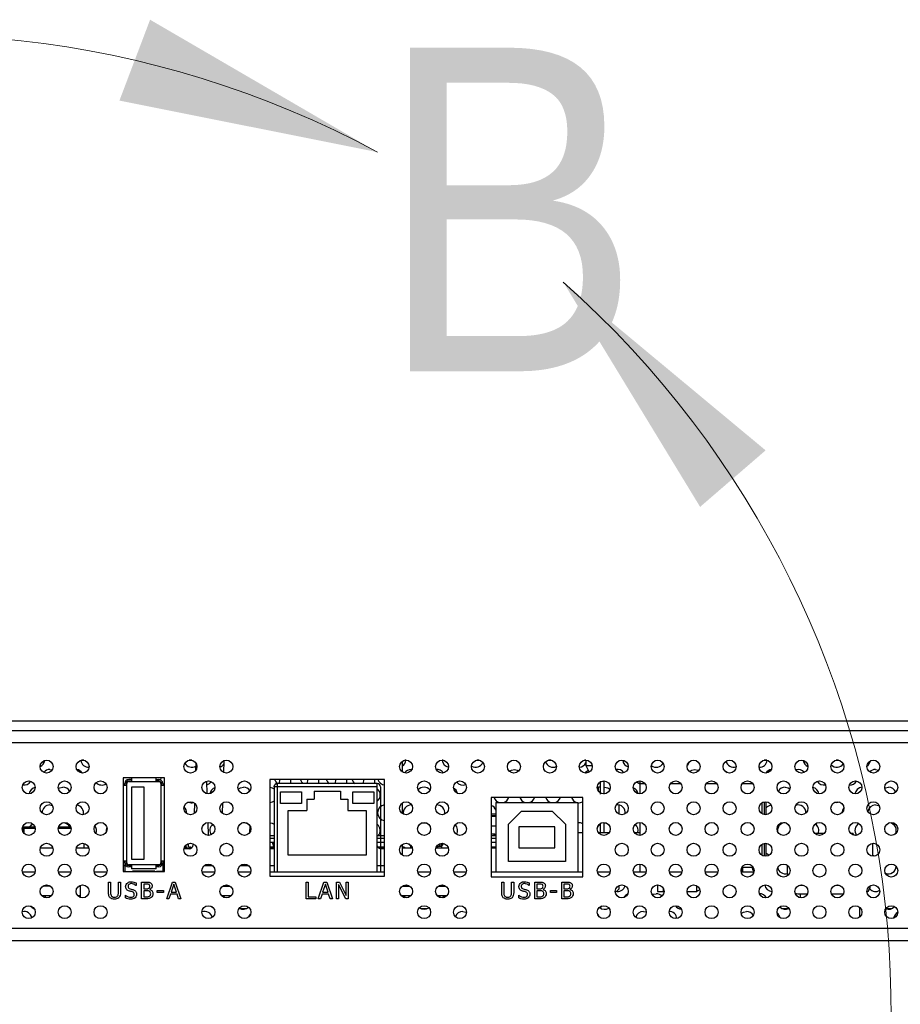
# Model space of a CAD drawing. Header units: millimetres. Extents: x 0 to 844, y -2 to 552.
# Tile 44 of 151: x 615 to 628, y 109 to 125. Entities that reach past the tile are written whole.
import ezdxf

# ---------------------------------------------------------------- set-up
doc = ezdxf.new("R2010")
doc.units = ezdxf.units.MM
doc.styles.add('SLDTEXTSTYLE0', font='GOTHIC.TTF', dxfattribs={"width": 0.913})

msp = doc.modelspace()

# ---------------------------------------------------------------- linework, layer by layer
at = {"color": 7, "linetype": 'Continuous', "lineweight": 25}
for p, q in [((602.832, 113.801), (698.606, 113.801)), ((698.606, 113.652), (602.832, 113.652)), ((676.801, 113.649), (603.009, 113.649)), ((615.893, 113.201), (615.855, 113.201)), ((617.539, 113.201), (617.501, 113.201)), ((618.032, 113.189), (618.026, 113.014)), ((618.033, 113.197), (618.032, 113.189)), ((620.759, 113.02), (620.759, 113.187)), ((620.81, 113.201), (620.792, 113.201)), ((621.379, 113.201), (621.361, 113.201)), ((621.927, 113.201), (621.89, 113.201)), ((623.025, 113.201), (622.987, 113.201)), ((623.556, 113.201), (623.535, 113.201)), ((623.556, 113.203), (623.556, 113.122)), ((626.316, 113.201), (626.278, 113.201)), ((627.413, 113.201), (627.376, 113.201)), ((615.375, 113.061), (615.411, 113.055)), ((617.603, 113.157), (617.599, 113.045)), ((620.888, 113.061), (620.9, 113.06)), ((623.556, 113.122), (623.606, 113.02)), ((623.556, 113.122), (623.652, 113.122)), ((617.123, 112.931), (616.493, 112.931)), ((616.493, 112.931), (616.493, 111.501)), ((616.618, 112.906), (616.578, 112.906)), ((616.578, 112.884), (616.578, 112.876)), ((616.618, 112.884), (616.578, 112.884)), ((616.618, 112.931), (616.618, 112.884)), ((616.998, 112.884), (616.998, 112.931)), ((616.998, 112.906), (617.038, 112.906)), ((617.038, 112.884), (616.998, 112.884)), ((617.038, 112.876), (617.038, 112.884)), ((617.069, 112.931), (617.062, 112.901)), ((617.123, 111.501), (617.123, 112.931)), ((617.776, 112.689), (617.769, 112.882)), ((620.483, 112.908), (618.732, 112.908)), ((618.732, 112.908), (618.732, 111.433)), ((618.877, 112.908), (618.875, 112.846)), ((619.053, 112.846), (619.051, 112.908)), ((619.305, 112.908), (619.303, 112.846)), ((619.481, 112.846), (619.479, 112.908)), ((619.732, 112.908), (619.73, 112.846)), ((619.908, 112.846), (619.906, 112.908)), ((620.16, 112.908), (620.158, 112.846)), ((620.336, 112.846), (620.334, 112.908)), ((620.483, 111.433), (620.483, 112.908)), ((623.808, 112.883), (623.83, 112.883)), ((624.378, 112.886), (624.378, 112.841)), ((616.057, 112.747), (616.073, 112.722)), ((616.54, 112.816), (616.493, 112.816)), ((616.518, 112.816), (616.518, 112.846)), ((616.54, 112.846), (616.54, 112.816)), ((616.548, 112.846), (616.54, 112.846)), ((616.548, 111.636), (616.548, 112.846)), ((616.578, 112.876), (617.038, 112.876)), ((616.624, 111.686), (616.624, 112.796)), ((616.624, 112.796), (616.808, 112.796)), ((616.808, 112.796), (616.808, 111.686)), ((617.068, 112.846), (617.068, 111.636)), ((617.076, 112.846), (617.068, 112.846)), ((617.076, 112.816), (617.076, 112.846)), ((617.123, 112.816), (617.076, 112.816)), ((617.098, 112.846), (617.098, 112.816)), ((618.796, 112.796), (618.796, 111.496)), ((618.81, 112.796), (618.796, 112.796)), ((618.846, 112.796), (618.81, 112.796)), ((618.846, 112.846), (618.846, 112.833)), ((620.371, 112.846), (618.846, 112.846)), ((618.846, 112.796), (618.846, 111.496)), ((620.371, 112.796), (618.846, 112.796)), ((620.371, 112.832), (620.371, 112.846)), ((620.371, 112.796), (620.371, 112.832)), ((620.371, 111.496), (620.371, 112.796)), ((620.421, 112.796), (620.421, 111.496)), ((623.75, 112.791), (623.73, 112.791)), ((624.378, 112.841), (624.378, 112.688)), ((618.896, 112.719), (619.216, 112.719)), ((618.896, 112.539), (618.896, 112.719)), ((619.216, 112.719), (619.216, 112.539)), ((619.296, 112.606), (619.406, 112.606)), ((619.296, 112.606), (619.296, 112.435)), ((619.406, 112.731), (619.81, 112.731)), ((619.406, 112.731), (619.406, 112.606)), ((619.81, 112.731), (619.81, 112.606)), ((619.81, 112.606), (619.921, 112.606)), ((619.921, 112.606), (619.921, 112.435)), ((620.001, 112.539), (620.001, 112.719)), ((620.001, 112.719), (620.321, 112.719)), ((620.321, 112.719), (620.321, 112.539)), ((623.508, 112.631), (622.108, 112.631)), ((622.108, 112.631), (622.108, 111.421)), ((623.508, 111.421), (623.508, 112.631)), ((615.375, 112.519), (615.414, 112.512)), ((617.582, 112.546), (617.576, 112.388)), ((618.01, 112.549), (618.004, 112.393)), ((619.216, 112.539), (618.896, 112.539)), ((619.012, 112.435), (619.296, 112.435)), ((619.012, 111.754), (619.012, 112.435)), ((619.921, 112.435), (620.204, 112.435)), ((620.321, 112.539), (620.001, 112.539)), ((620.204, 112.435), (620.204, 111.754)), ((620.759, 112.385), (620.759, 112.553)), ((620.888, 112.519), (620.897, 112.519)), ((622.183, 112.556), (622.183, 111.496)), ((622.183, 112.556), (623.433, 112.556)), ((623.433, 112.556), (623.433, 111.496)), ((624.062, 112.379), (624.062, 112.517)), ((626.278, 112.566), (626.278, 112.372)), ((626.308, 112.371), (626.308, 112.568)), ((622.183, 112.378), (622.108, 112.378)), ((622.183, 112.343), (622.108, 112.343)), ((622.373, 112.226), (622.573, 112.426)), ((622.573, 112.426), (623.043, 112.426)), ((623.043, 112.426), (623.243, 112.226)), ((614.957, 112.158), (614.957, 112.122)), ((614.957, 112.158), (614.977, 112.158)), ((614.977, 112.178), (614.977, 112.158)), ((615.146, 112.178), (614.977, 112.178)), ((615.695, 112.178), (615.504, 112.178)), ((617.798, 112.053), (617.791, 112.251)), ((618.425, 112.206), (618.421, 112.091)), ((622.183, 112.194), (622.108, 112.194)), ((622.373, 111.656), (622.373, 112.226)), ((622.533, 112.186), (622.533, 111.866)), ((623.083, 112.186), (622.533, 112.186)), ((623.083, 111.866), (623.083, 112.186)), ((623.243, 112.226), (623.243, 111.656)), ((623.78, 112.096), (623.78, 112.238)), ((623.83, 112.251), (623.83, 112.096)), ((623.83, 112.247), (623.842, 112.248)), ((623.842, 112.248), (623.853, 112.247)), ((624.378, 112.251), (624.378, 112.053)), ((614.956, 112.123), (614.957, 112.123)), ((618.796, 112.047), (618.732, 112.047)), ((620.483, 112.047), (620.371, 112.047)), ((622.108, 112.08), (622.164, 112.08)), ((622.183, 112.047), (622.108, 112.047)), ((622.15, 112.08), (622.15, 112.047)), ((622.164, 112.08), (622.164, 112.047)), ((623.433, 112.096), (623.508, 112.096)), ((623.746, 112.096), (623.911, 112.096)), ((624.295, 112.096), (624.378, 112.096)), ((627.192, 112.084), (627.048, 112.084)), ((627.634, 112.084), (627.597, 112.084)), ((627.634, 112.084), (627.646, 112.056)), ((615.232, 111.866), (615.419, 111.866)), ((615.78, 111.866), (615.968, 111.866)), ((615.897, 111.866), (615.897, 111.93)), ((617.426, 111.866), (617.541, 111.866)), ((617.5, 111.85), (617.436, 111.85)), ((617.451, 111.894), (617.437, 111.888)), ((617.451, 111.894), (617.446, 111.9)), ((617.451, 111.866), (617.451, 111.894)), ((617.451, 111.885), (617.456, 111.885)), ((617.456, 111.879), (617.456, 111.91)), ((617.456, 111.879), (617.456, 111.866)), ((617.486, 111.915), (617.486, 111.879)), ((617.56, 111.924), (617.56, 111.908)), ((618.796, 111.947), (618.732, 111.947)), ((618.732, 111.879), (618.796, 111.879)), ((618.732, 111.866), (618.796, 111.866)), ((618.782, 111.85), (618.732, 111.85)), ((618.788, 111.912), (618.793, 111.947)), ((618.796, 111.933), (618.79, 111.887)), ((620.483, 111.947), (620.371, 111.947)), ((620.377, 111.879), (620.483, 111.879)), ((620.388, 111.866), (620.483, 111.866)), ((620.483, 111.85), (620.429, 111.85)), ((620.759, 111.75), (620.759, 111.918)), ((620.759, 111.866), (620.905, 111.866)), ((620.854, 111.923), (620.88, 111.897)), ((620.88, 111.897), (620.88, 111.866)), ((620.885, 111.9), (620.885, 111.883)), ((620.885, 111.866), (620.885, 111.883)), ((620.897, 111.883), (620.885, 111.883)), ((621.266, 111.866), (621.454, 111.866)), ((621.274, 111.883), (621.29, 111.883)), ((621.35, 111.883), (621.29, 111.883)), ((621.32, 111.917), (621.32, 111.925)), ((621.32, 111.917), (621.32, 111.883)), ((621.35, 111.883), (621.35, 111.917)), ((621.35, 111.883), (621.35, 111.866)), ((621.355, 111.897), (621.387, 111.929)), ((621.355, 111.866), (621.355, 111.897)), ((621.375, 111.932), (621.381, 111.924)), ((622.183, 111.947), (622.108, 111.947)), ((622.108, 111.879), (622.183, 111.879)), ((622.108, 111.866), (622.183, 111.866)), ((622.533, 111.866), (623.083, 111.866)), ((626.278, 111.931), (626.278, 111.737)), ((626.308, 111.736), (626.308, 111.933)), ((627.934, 111.735), (627.934, 111.933)), ((616.808, 111.686), (616.624, 111.686)), ((620.204, 111.754), (619.012, 111.754)), ((627.971, 111.739), (627.934, 111.747)), ((616.493, 111.666), (616.54, 111.666)), ((616.493, 111.596), (616.518, 111.596)), ((616.518, 111.636), (616.518, 111.666)), ((616.518, 111.636), (616.518, 111.501)), ((616.54, 111.666), (616.54, 111.636)), ((616.54, 111.636), (616.548, 111.636)), ((616.578, 111.606), (616.578, 111.598)), ((617.038, 111.606), (616.578, 111.606)), ((616.578, 111.598), (616.618, 111.598)), ((616.618, 111.576), (616.578, 111.576)), ((616.618, 111.598), (616.618, 111.546)), ((616.998, 111.546), (616.618, 111.546)), ((616.998, 111.598), (617.038, 111.598)), ((616.998, 111.546), (616.998, 111.598)), ((617.038, 111.576), (616.998, 111.576)), ((617.038, 111.598), (617.038, 111.606)), ((617.068, 111.636), (617.076, 111.636)), ((617.076, 111.666), (617.123, 111.666)), ((617.076, 111.636), (617.076, 111.666)), ((617.098, 111.666), (617.098, 111.636)), ((617.098, 111.636), (617.098, 111.501)), ((617.098, 111.596), (617.123, 111.596)), ((617.735, 111.596), (617.853, 111.596)), ((618.284, 111.596), (618.401, 111.596)), ((618.732, 111.596), (618.796, 111.596)), ((620.371, 111.596), (620.483, 111.596)), ((623.243, 111.656), (622.373, 111.656)), ((624.378, 111.616), (624.378, 111.496)), ((625.925, 111.532), (625.925, 111.501)), ((625.94, 111.571), (626.106, 111.571)), ((625.948, 111.571), (625.948, 111.496)), ((626.628, 111.598), (626.628, 111.435)), ((614.954, 111.496), (615.148, 111.496)), ((615.503, 111.496), (615.696, 111.496)), ((616.051, 111.496), (616.245, 111.496)), ((616.518, 111.501), (616.493, 111.501)), ((616.493, 111.501), (617.123, 111.501)), ((616.518, 111.501), (616.616, 111.501)), ((616.616, 111.501), (616.616, 111.501)), ((616.616, 111.501), (616.763, 111.501)), ((616.978, 111.506), (616.638, 111.506)), ((616.763, 111.501), (616.763, 111.501)), ((616.763, 111.501), (616.853, 111.501)), ((616.853, 111.501), (616.853, 111.501)), ((616.853, 111.501), (617, 111.501)), ((617, 111.501), (617, 111.501)), ((617.098, 111.501), (617, 111.501)), ((617.123, 111.501), (617.098, 111.501)), ((617.697, 111.496), (617.891, 111.496)), ((618.246, 111.496), (618.439, 111.496)), ((618.732, 111.496), (618.796, 111.496)), ((618.732, 111.433), (620.483, 111.433)), ((618.796, 111.496), (618.846, 111.496)), ((618.846, 111.496), (620.371, 111.496)), ((620.371, 111.496), (620.421, 111.496)), ((620.421, 111.496), (620.483, 111.496)), ((620.989, 111.496), (621.182, 111.496)), ((621.537, 111.496), (621.731, 111.496)), ((622.108, 111.496), (622.183, 111.496)), ((622.108, 111.421), (623.508, 111.421)), ((622.183, 111.496), (623.433, 111.496)), ((623.433, 111.496), (623.508, 111.496)), ((623.732, 111.496), (623.925, 111.496)), ((624.28, 111.496), (624.474, 111.496)), ((624.829, 111.496), (625.023, 111.496)), ((625.377, 111.496), (625.571, 111.496)), ((625.926, 111.496), (626.108, 111.496)), ((626.108, 111.496), (626.108, 111.466)), ((615.384, 111.278), (615.266, 111.278)), ((615.294, 111.293), (615.294, 111.278)), ((615.839, 111.278), (615.815, 111.278)), ((615.839, 111.292), (615.839, 111.107)), ((616.269, 111.181), (616.269, 111.34)), ((616.269, 111.34), (616.301, 111.34)), ((616.301, 111.34), (616.301, 111.181)), ((616.42, 111.18), (616.42, 111.34)), ((616.42, 111.34), (616.452, 111.34)), ((616.452, 111.34), (616.452, 111.181)), ((616.689, 111.289), (616.686, 111.289)), ((616.689, 111.33), (616.689, 111.289)), ((616.774, 111.086), (616.774, 111.34)), ((616.774, 111.34), (616.842, 111.34)), ((616.839, 111.312), (616.806, 111.312)), ((616.806, 111.312), (616.806, 111.238)), ((616.806, 111.238), (616.846, 111.238)), ((616.899, 111.229), (616.899, 111.228)), ((617.158, 111.086), (617.244, 111.34)), ((617.265, 111.31), (617.224, 111.186)), ((617.244, 111.34), (617.286, 111.34)), ((617.306, 111.186), (617.265, 111.31)), ((617.286, 111.34), (617.373, 111.086)), ((618.009, 111.278), (618.127, 111.278)), ((618.019, 111.278), (618.017, 111.284)), ((618.026, 111.289), (618.026, 111.278)), ((618.121, 111.278), (618.121, 111.283)), ((619.286, 111.34), (619.318, 111.34)), ((619.286, 111.086), (619.286, 111.34)), ((619.318, 111.34), (619.318, 111.115)), ((619.471, 111.086), (619.558, 111.34)), ((619.579, 111.31), (619.538, 111.186)), ((619.558, 111.34), (619.6, 111.34)), ((619.62, 111.186), (619.579, 111.31)), ((619.6, 111.34), (619.686, 111.086)), ((619.749, 111.086), (619.749, 111.34)), ((619.749, 111.34), (619.797, 111.34)), ((619.891, 111.086), (619.781, 111.306)), ((619.781, 111.306), (619.781, 111.086)), ((619.797, 111.34), (619.897, 111.139)), ((619.897, 111.139), (619.897, 111.34)), ((619.897, 111.34), (619.929, 111.34)), ((619.929, 111.34), (619.929, 111.086)), ((620.752, 111.278), (620.87, 111.278)), ((620.78, 111.278), (620.78, 111.293)), ((621.301, 111.278), (621.419, 111.278)), ((621.32, 111.29), (621.32, 111.283)), ((621.32, 111.283), (621.35, 111.283)), ((621.32, 111.283), (621.32, 111.278)), ((621.35, 111.298), (621.35, 111.283)), ((621.35, 111.283), (621.35, 111.278)), ((621.398, 111.29), (621.395, 111.278)), ((622.271, 111.34), (622.303, 111.34)), ((622.271, 111.181), (622.271, 111.34)), ((622.303, 111.34), (622.303, 111.181)), ((622.422, 111.18), (622.422, 111.34)), ((622.422, 111.34), (622.454, 111.34)), ((622.454, 111.34), (622.454, 111.181)), ((622.691, 111.289), (622.688, 111.289)), ((622.691, 111.33), (622.691, 111.289)), ((622.776, 111.086), (622.776, 111.34)), ((622.776, 111.34), (622.844, 111.34)), ((622.841, 111.312), (622.808, 111.312)), ((622.808, 111.312), (622.808, 111.238)), ((622.808, 111.238), (622.847, 111.238)), ((622.901, 111.229), (622.901, 111.228)), ((623.188, 111.086), (623.188, 111.34)), ((623.188, 111.34), (623.256, 111.34)), ((623.253, 111.312), (623.22, 111.312)), ((623.22, 111.312), (623.22, 111.238)), ((623.22, 111.238), (623.26, 111.238)), ((623.313, 111.229), (623.313, 111.228)), ((624.062, 111.236), (624.023, 111.198)), ((624.062, 111.236), (624.062, 111.289)), ((624.65, 111.298), (624.65, 111.196)), ((624.74, 111.196), (624.74, 111.243)), ((625.248, 111.196), (625.248, 111.286)), ((626.82, 111.295), (626.872, 111.295)), ((627.368, 111.295), (627.42, 111.295)), ((615.249, 111.136), (615.402, 111.136)), ((615.272, 111.136), (615.272, 111.116)), ((615.272, 111.119), (615.275, 111.114)), ((615.305, 111.136), (615.305, 111.102)), ((615.797, 111.136), (615.839, 111.136)), ((616.528, 111.1), (616.528, 111.141)), ((616.528, 111.141), (616.53, 111.141)), ((616.848, 111.086), (616.774, 111.086)), ((616.846, 111.209), (616.806, 111.209)), ((616.806, 111.209), (616.806, 111.115)), ((616.806, 111.115), (616.835, 111.115)), ((617.011, 111.183), (617.011, 111.212)), ((617.011, 111.212), (617.107, 111.212)), ((617.107, 111.183), (617.011, 111.183)), ((617.107, 111.212), (617.107, 111.183)), ((617.191, 111.086), (617.158, 111.086)), ((617.215, 111.157), (617.191, 111.086)), ((617.316, 111.157), (617.215, 111.157)), ((617.224, 111.186), (617.306, 111.186)), ((617.339, 111.086), (617.316, 111.157)), ((617.373, 111.086), (617.339, 111.086)), ((617.992, 111.136), (618.145, 111.136)), ((619.434, 111.086), (619.286, 111.086)), ((619.318, 111.115), (619.434, 111.115)), ((619.434, 111.115), (619.434, 111.086)), ((619.505, 111.086), (619.471, 111.086)), ((619.528, 111.157), (619.505, 111.086)), ((619.629, 111.157), (619.528, 111.157)), ((619.538, 111.186), (619.62, 111.186)), ((619.652, 111.086), (619.629, 111.157)), ((619.686, 111.086), (619.652, 111.086)), ((619.781, 111.086), (619.749, 111.086)), ((619.929, 111.086), (619.891, 111.086)), ((620.735, 111.136), (620.888, 111.136)), ((621.283, 111.136), (621.436, 111.136)), ((621.303, 111.118), (621.303, 111.136)), ((621.333, 111.104), (621.333, 111.136)), ((622.53, 111.1), (622.53, 111.141)), ((622.53, 111.141), (622.532, 111.141)), ((622.849, 111.086), (622.776, 111.086)), ((622.848, 111.209), (622.808, 111.209)), ((622.808, 111.209), (622.808, 111.115)), ((622.808, 111.115), (622.836, 111.115)), ((623.013, 111.183), (623.013, 111.212)), ((623.013, 111.212), (623.109, 111.212)), ((623.109, 111.183), (623.013, 111.183)), ((623.109, 111.212), (623.109, 111.183)), ((623.262, 111.086), (623.188, 111.086)), ((623.26, 111.209), (623.22, 111.209)), ((623.22, 111.209), (623.22, 111.115)), ((623.22, 111.115), (623.249, 111.115)), ((624.65, 111.196), (624.74, 111.196)), ((625.101, 111.196), (625.248, 111.196)), ((626.824, 111.164), (626.824, 111.102)), ((615.129, 110.936), (615.134, 110.936)), ((618.28, 110.936), (618.377, 110.936)), ((621.037, 110.936), (621.134, 110.936)), ((623.803, 110.977), (623.773, 110.948)), ((626.55, 110.936), (626.647, 110.936)), ((627.738, 110.811), (627.738, 110.952)), ((627.738, 110.936), (627.751, 110.936)), ((627.756, 110.928), (627.738, 110.933)), ((628.135, 110.936), (628.223, 110.936)), ((624.433, 110.893), (624.476, 110.885)), ((562.376, 110.637), (782.316, 110.637)), ((561.927, 110.451), (782.765, 110.451))]:
    msp.add_line(p, q, dxfattribs=at)
at = {"color": 8, "linetype": 'Continuous', "lineweight": 25}
for p, q in [((676.712, 113.467), (602.892, 113.467)), ((618.846, 112.833), (618.846, 112.796)), ((623.75, 112.726), (623.75, 112.791)), ((624.46, 112.841), (624.378, 112.841)), ((625.008, 112.841), (624.843, 112.841)), ((625.557, 112.841), (625.392, 112.841)), ((626.106, 112.841), (625.94, 112.841)), ((626.248, 112.383), (626.248, 112.555)), ((622.183, 112.353), (622.108, 112.353)), ((614.977, 112.158), (614.977, 112.086)), ((615.15, 112.158), (614.977, 112.158)), ((615.698, 112.158), (615.501, 112.158)), ((618.796, 112.007), (618.732, 112.007)), ((620.483, 112.007), (620.371, 112.007)), ((622.183, 112.007), (622.108, 112.007)), ((617.506, 111.866), (617.506, 111.879)), ((618.784, 111.924), (618.79, 111.924)), ((618.796, 111.887), (618.79, 111.887)), ((621.29, 111.883), (621.29, 111.866)), ((626.248, 111.748), (626.248, 111.92))]:
    msp.add_line(p, q, dxfattribs=at)
at = {"color": 7, "linetype": 'Continuous', "lineweight": 25, "flags": 128}
for points in [[(622.387, 113.034), (622.418, 113.052), (622.464, 113.061)], [(622.464, 113.061), (622.509, 113.052), (622.532, 113.039)], [(623.544, 113.006), (623.561, 113.026), (623.592, 113.049)], [(625.137, 113.027), (625.175, 113.052), (625.22, 113.061)], [(625.22, 113.061), (625.266, 113.052), (625.28, 113.045)], [(625.666, 113.049), (625.698, 113.026), (625.71, 113.013)], [(627.977, 113.061), (628.023, 113.052), (628.026, 113.05)], [(615.502, 112.768), (615.526, 112.781), (615.572, 112.79)], [(616.518, 112.829), (616.511, 112.832), (616.493, 112.841)], [(618.248, 112.758), (618.283, 112.781), (618.329, 112.79)], [(618.732, 112.79), (618.768, 112.781), (618.796, 112.765)], [(618.796, 112.796), (618.797, 112.806), (618.799, 112.813)], [(623.842, 112.79), (623.888, 112.781), (623.923, 112.758)], [(624.378, 112.836), (624.348, 112.858), (624.334, 112.876)], [(626.599, 112.79), (626.644, 112.781), (626.669, 112.767)], [(628.119, 112.777), (628.128, 112.781), (628.174, 112.79)], [(618.796, 112.577), (618.768, 112.561), (618.732, 112.552)], [(627.297, 112.451), (627.299, 112.446), (627.306, 112.425)], [(627.432, 112.561), (627.386, 112.552), (627.35, 112.558)], [(627.977, 112.519), (628.023, 112.51), (628.036, 112.503)], [(615.07, 112.178), (615.094, 112.213), (615.113, 112.229)], [(616.241, 112.117), (616.24, 112.129), (616.246, 112.166)], [(618.732, 112.248), (618.768, 112.239), (618.796, 112.223)], [(621.036, 112.238), (621.04, 112.239), (621.085, 112.248)], [(621.085, 112.248), (621.131, 112.239), (621.137, 112.236)], [(623.733, 112.176), (623.758, 112.213), (623.78, 112.231)], [(617.436, 111.85), (617.424, 111.851), (617.422, 111.852)], [(618.796, 111.852), (618.794, 111.851), (618.782, 111.85)], [(621.445, 111.866), (621.448, 111.869), (621.452, 111.871)], [(626.35, 111.75), (626.318, 111.774), (626.308, 111.784)], [(624.746, 111.228), (624.742, 111.232), (624.74, 111.234)], [(618.011, 111.136), (618.019, 111.129), (618.038, 111.105)], [(620.768, 111.136), (620.776, 111.129), (620.796, 111.101)], [(621.374, 111.101), (621.395, 111.129), (621.403, 111.136)], [(624.568, 111.146), (624.584, 111.155), (624.63, 111.164)], [(625.296, 111.224), (625.266, 111.206), (625.248, 111.2)], [(626.751, 111.17), (626.766, 111.167), (626.791, 111.164)], [(617.87, 110.945), (617.851, 110.961), (617.845, 110.966)], [(624.324, 110.965), (624.32, 110.961), (624.302, 110.946)], [(618.412, 110.811), (618.415, 110.819), (618.438, 110.854)], [(621.676, 110.893), (621.722, 110.884), (621.733, 110.878)], [(623.733, 110.855), (623.755, 110.819), (623.758, 110.812)], [(625.926, 110.86), (625.962, 110.884), (626.008, 110.893)]]:
    msp.add_lwpolyline(points, dxfattribs=at)
at = {"color": 7, "linetype": 'Continuous', "lineweight": 25}
for centre, radius in [((615.325, 113.104), 0.0991), ((615.874, 113.104), 0.0991), ((617.52, 113.104), 0.0991), ((618.068, 113.104), 0.0991), ((620.811, 113.104), 0.0991), ((621.36, 113.104), 0.0991), ((621.908, 113.104), 0.0991), ((622.457, 113.104), 0.0991), ((623.006, 113.104), 0.0991), ((623.554, 113.104), 0.0991), ((624.103, 113.104), 0.0991), ((624.651, 113.104), 0.0991), ((625.2, 113.104), 0.0991), ((625.749, 113.104), 0.0991), ((626.297, 113.104), 0.0991), ((626.846, 113.104), 0.0991), ((627.394, 113.104), 0.0991), ((627.943, 113.104), 0.0991), ((615.051, 112.787), 0.099), ((615.6, 112.787), 0.099), ((616.148, 112.787), 0.099), ((617.794, 112.787), 0.099), ((618.343, 112.787), 0.099), ((621.086, 112.787), 0.099), ((621.634, 112.787), 0.099), ((623.829, 112.787), 0.099), ((624.377, 112.787), 0.099), ((624.926, 112.787), 0.099), ((625.474, 112.787), 0.099), ((626.023, 112.787), 0.099), ((626.572, 112.787), 0.099), ((627.12, 112.787), 0.099), ((627.669, 112.787), 0.099), ((628.217, 112.787), 0.099), ((615.325, 112.469), 0.0991), ((615.874, 112.469), 0.0991), ((617.52, 112.469), 0.0991), ((618.068, 112.469), 0.0991), ((620.811, 112.469), 0.0991), ((621.36, 112.469), 0.0991), ((624.103, 112.469), 0.0991), ((624.651, 112.469), 0.0991), ((625.2, 112.469), 0.0991), ((625.749, 112.469), 0.0991), ((626.297, 112.469), 0.0991), ((626.846, 112.469), 0.0991), ((627.394, 112.469), 0.0991), ((627.943, 112.469), 0.0991), ((615.051, 112.152), 0.0991), ((615.6, 112.152), 0.0991), ((616.148, 112.152), 0.0991), ((617.794, 112.152), 0.0991), ((618.343, 112.152), 0.0991), ((621.086, 112.152), 0.0991), ((621.634, 112.152), 0.0991), ((623.829, 112.152), 0.0991), ((624.377, 112.152), 0.0991), ((624.926, 112.152), 0.0991), ((625.474, 112.152), 0.0991), ((626.023, 112.152), 0.0991), ((626.572, 112.152), 0.0991), ((627.12, 112.152), 0.0991), ((627.669, 112.152), 0.0991), ((628.217, 112.152), 0.0991), ((615.325, 111.834), 0.0991), ((615.874, 111.834), 0.0991), ((617.52, 111.834), 0.0991), ((618.068, 111.834), 0.0991), ((620.811, 111.834), 0.0991), ((621.36, 111.834), 0.0991), ((624.103, 111.834), 0.0991), ((624.651, 111.834), 0.0991), ((625.2, 111.834), 0.0991), ((625.749, 111.834), 0.0991), ((626.297, 111.834), 0.0991), ((626.846, 111.834), 0.0991), ((627.394, 111.834), 0.0991), ((627.943, 111.834), 0.0991), ((615.051, 111.517), 0.0991), ((615.6, 111.517), 0.0991), ((616.148, 111.517), 0.0991), ((617.794, 111.517), 0.0991), ((618.343, 111.517), 0.0991), ((621.086, 111.517), 0.0991), ((621.634, 111.517), 0.0991), ((623.829, 111.517), 0.0991), ((624.377, 111.517), 0.0991), ((624.926, 111.517), 0.0991), ((625.474, 111.517), 0.0991), ((626.023, 111.517), 0.0991), ((626.572, 111.517), 0.0991), ((627.12, 111.517), 0.0991), ((627.669, 111.517), 0.0991), ((628.217, 111.517), 0.0991), ((615.325, 111.199), 0.0991), ((615.874, 111.199), 0.0991), ((618.068, 111.199), 0.0991), ((620.811, 111.199), 0.0991), ((621.36, 111.199), 0.0991), ((624.103, 111.199), 0.0991), ((624.651, 111.199), 0.0991), ((625.2, 111.199), 0.0991), ((625.749, 111.199), 0.0991), ((626.297, 111.199), 0.0991), ((626.846, 111.199), 0.0991), ((627.394, 111.199), 0.0991), ((627.943, 111.199), 0.0991), ((615.051, 110.882), 0.0991), ((615.6, 110.882), 0.0991), ((616.148, 110.882), 0.0991), ((617.794, 110.882), 0.0991), ((618.343, 110.882), 0.0991), ((621.086, 110.882), 0.0991), ((621.634, 110.882), 0.0991), ((623.829, 110.882), 0.0991), ((624.377, 110.882), 0.0991), ((624.926, 110.882), 0.0991), ((625.474, 110.882), 0.0991), ((626.023, 110.882), 0.0991), ((626.572, 110.882), 0.0991), ((627.12, 110.882), 0.0991), ((627.669, 110.882), 0.0991), ((628.217, 110.882), 0.0991)]:
    msp.add_circle(centre, radius, dxfattribs=at)
at = {"color": 7, "linetype": 'Continuous', "lineweight": 18}
msp.add_arc((613.301, 109.357), 14.913, 61.6796, 48.3544, dxfattribs=at)
at = {"color": 7, "linetype": 'Continuous', "lineweight": 25}
for centre, radius, start, end in [((615.178, 113.213), 0.119, 293.8827, 353.1051), ((615.966, 113.213), 0.119, 186.535, 273.2634), ((620.691, 113.213), 0.119, 304.6535, 355.2092), ((621.479, 113.213), 0.119, 184.7881, 260.0846), ((624.236, 113.213), 0.119, 185.293, 253.408), ((625.811, 113.213), 0.119, 192.5388, 287.89), ((626.205, 113.213), 0.119, 267.0394, 353.5456), ((626.992, 113.213), 0.119, 186.7997, 246.4457), ((627.78, 113.213), 0.119, 302.6741, 349.7702), ((615.375, 112.942), 0.119, 90, 141.967), ((615.769, 112.942), 0.119, 31.9871, 82.0607), ((617.541, 113.213), 0.119, 208.1231, 300.7212), ((617.935, 113.213), 0.119, 286.9013, 323.4736), ((620.888, 112.942), 0.119, 90, 146.6051), ((621.282, 112.942), 0.119, 33.3234, 95.4359), ((621.873, 113.213), 0.119, 237.9722, 338.1877), ((623.054, 113.213), 0.119, 196.8429, 295.0306), ((623.448, 113.213), 0.119, 273.6382, 335.0096), ((624.039, 112.942), 0.119, 35.2555, 101.6438), ((624.63, 113.213), 0.119, 230.522, 332.1687), ((625.023, 113.213), 0.119, 312.0631, 344.5911), ((626.402, 112.942), 0.119, 97.6137, 148.0269), ((626.796, 112.942), 0.119, 37.8969, 107.6252), ((627.386, 113.213), 0.119, 223.0852, 325.4728), ((627.977, 112.942), 0.119, 90, 138.1361), ((616.578, 112.846), 0.06, 90, 180), ((616.578, 112.846), 0.038, 90, 180), ((617.038, 112.846), 0.06, 0, 90), ((617.038, 112.846), 0.038, 0, 90), ((618.919, 112.942), 0.119, 196.3938, 233.5768), ((619.313, 112.942), 0.119, 196.3938, 233.5768), ((619.707, 112.942), 0.119, 196.3938, 233.5768), ((620.101, 112.942), 0.119, 196.3938, 233.5768), ((620.495, 112.942), 0.119, 196.3938, 264.4266), ((627.583, 112.942), 0.119, 266.8701, 330.7743), ((614.981, 112.942), 0.119, 259.6158, 328.78), ((615.178, 112.671), 0.119, 103.5997, 171.8241), ((615.572, 112.671), 0.119, 27.2931, 90), ((616.163, 112.942), 0.119, 225.3436, 304.0827), ((616.578, 112.846), 0.03, 90, 180), ((617.038, 112.846), 0.03, 0, 90), ((617.738, 112.942), 0.119, 286.258, 326.2432), ((617.935, 112.671), 0.119, 110.5491, 170.6828), ((618.329, 112.671), 0.119, 33.3433, 90), ((618.846, 112.796), 0.05, 90, 140.6673), ((620.371, 112.796), 0.05, 0, 90), ((620.298, 112.671), 0.119, 307.782, 52.218), ((621.085, 112.671), 0.119, 90, 139.7617), ((621.085, 112.671), 0.119, 39.9285, 90), ((621.479, 112.671), 0.119, 11.7819, 61.594), ((621.676, 112.942), 0.119, 217.1264, 292.7672), ((623.75, 112.821), 0.03, 270, 0), ((624.236, 112.671), 0.119, 9.3951, 69.1242), ((626.599, 112.671), 0.119, 90, 152.4452), ((626.992, 112.671), 0.119, 8.2057, 76.0908), ((627.189, 112.942), 0.119, 211.3201, 280.6679), ((627.78, 112.671), 0.119, 95.9553, 171.9274), ((628.174, 112.671), 0.119, 21.2329, 90), ((622.267, 112.671), 0.119, 199.6734, 254.5922), ((622.267, 112.671), 0.119, 285.4078, 340.3266), ((622.66, 112.671), 0.119, 199.6734, 254.5922), ((622.66, 112.671), 0.119, 285.4078, 340.3266), ((623.054, 112.671), 0.119, 199.6734, 254.5922), ((623.054, 112.671), 0.119, 285.4078, 340.3266), ((623.448, 112.671), 0.119, 199.6734, 254.5922), ((615.375, 112.4), 0.119, 90, 180.7694), ((615.769, 112.4), 0.119, 345.682, 80.9315), ((617.344, 112.4), 0.119, 354.3137, 48.6179), ((617.541, 112.671), 0.119, 244.5594, 283.4309), ((620.495, 112.4), 0.119, 95.5734, 264.4266), ((620.888, 112.4), 0.119, 90, 190.4179), ((621.282, 112.4), 0.119, 349.4366, 93.8345), ((622.07, 112.4), 0.119, 17.9423, 71.1988), ((623.448, 112.671), 0.119, 262.7215, 300.2696), ((624.039, 112.4), 0.119, 353.3521, 101.0238), ((626.402, 112.4), 0.119, 98.7888, 141.9084), ((626.796, 112.4), 0.119, 358.9333, 108.9663), ((627.583, 112.4), 0.119, 139.1724, 180.6269), ((627.977, 112.4), 0.119, 90, 172.0348), ((614.977, 112.158), 0.02, 90, 180), ((615.572, 112.129), 0.119, 24.5654, 87.6684), ((615.966, 112.129), 0.119, 337.7511, 36.3634), ((617.935, 112.129), 0.119, 127.5374, 214.2228), ((618.329, 112.129), 0.119, 35.8694, 94.9546), ((620.298, 112.129), 0.119, 316.6691, 52.218), ((621.479, 112.129), 0.119, 329.1081, 47.4702), ((623.448, 112.129), 0.119, 59.7304, 97.2785), ((624.236, 112.129), 0.119, 344.0381, 52.2527), ((626.599, 112.129), 0.119, 92.0727, 188.3118), ((626.992, 112.129), 0.119, 337.6215, 56.7332), ((627.78, 112.129), 0.119, 118.2106, 218.8494), ((628.174, 112.129), 0.119, 332.945, 82.0381), ((617.5, 111.91), 0.06, 270, 358), ((620.429, 111.91), 0.06, 194.5642, 270), ((620.751, 111.815), 0.064, 52.4785, 83.0251), ((621.38, 111.917), 0.03, 148.4634, 180), ((616.578, 111.636), 0.06, 180, 270), ((616.578, 111.636), 0.038, 180, 270), ((616.578, 111.636), 0.03, 180, 270), ((617.038, 111.636), 0.06, 270, 0), ((617.038, 111.636), 0.038, 270, 0), ((617.038, 111.636), 0.03, 270, 0), ((626.205, 111.587), 0.119, 187.5776, 225.2218), ((626.599, 111.587), 0.119, 192.9656, 284.2893), ((628.174, 111.587), 0.119, 246.3547, 357.0046), ((624.039, 111.316), 0.119, 252.8987, 344.5182), ((626.402, 111.316), 0.119, 189.0169, 267.3633), ((627.771, 111.295), 0.131, 304.4823, 357.4698), ((627.977, 111.316), 0.119, 221.571, 302.3643), ((624.236, 111.045), 0.119, 111.657, 149.8718), ((624.63, 111.045), 0.119, 42.431, 90), ((626.205, 111.045), 0.119, 28.027, 90), ((615.178, 111.045), 0.119, 215.3628, 248.8793), ((618.329, 111.045), 0.119, 238.0587, 311.7579), ((621.085, 111.045), 0.119, 233.0587, 307.1605), ((623.842, 111.045), 0.119, 228.4422, 302.1766), ((625.023, 111.045), 0.119, 212.6896, 265.5605), ((626.599, 111.045), 0.119, 224.2784, 296.87), ((628.174, 111.045), 0.119, 249.7897, 319.988), ((614.981, 110.774), 0.119, 10.0213, 104.0376), ((617.738, 110.774), 0.119, 13.8392, 110.569), ((621.676, 110.774), 0.119, 90, 161.1392), ((624.433, 110.774), 0.119, 90, 165.9636), ((624.826, 110.774), 0.119, 5.086, 90), ((626.008, 110.774), 0.119, 30.7641, 90), ((626.402, 110.774), 0.119, 11.7049, 53.0683), ((628.371, 110.774), 0.119, 117.2158, 172.6702)]:
    msp.add_arc(centre, radius, start, end, dxfattribs=at)
for centre, major_axis, start_param, end_param in [((618.776, 111.887), (0, 0.06), 5.133016, 6.283185), ((618.786, 111.936), (0, 0.06), 1.991424, 2.813525), ((618.776, 111.887), (0, 0.09), 5.133016, 5.442117), ((618.786, 111.936), (0, 0.03), 1.991424, 3.752458), ((618.786, 111.936), (0, 0.06), 3.469661, 3.752458)]:
    msp.add_ellipse(centre, major_axis=major_axis, ratio=0.091604, start_param=start_param, end_param=end_param, dxfattribs=at)
for points, knots in [([(623.78, 112.683), (623.78, 112.71), (623.78, 112.762), (623.78, 112.828), (623.78, 112.874), (623.78, 112.88), (623.78, 112.883)], [0, 0, 0, 0, 0.249998, 0.499999, 0.750001, 1, 1, 1, 1]), ([(623.83, 112.883), (623.83, 112.88), (623.83, 112.874), (623.83, 112.828), (623.83, 112.762), (623.83, 112.71), (623.83, 112.683)], [0, 0, 0, 0, 0.249999, 0.500001, 0.750002, 1, 1, 1, 1]), ([(618.846, 112.833), (618.842, 112.835), (618.835, 112.839), (618.823, 112.839), (618.812, 112.833), (618.803, 112.824), (618.8, 112.816), (618.799, 112.813)], [0, 0, 0, 0, 0.194197, 0.422009, 0.642673, 0.855577, 1, 1, 1, 1]), ([(617.506, 111.879), (617.513, 111.878), (617.525, 111.877), (617.535, 111.869), (617.54, 111.866)], [0, 0, 0, 0, 0.531166, 1, 1, 1, 1]), ([(616.531, 111.273), (616.533, 111.285), (616.536, 111.308), (616.56, 111.332), (616.587, 111.345), (616.606, 111.346), (616.615, 111.347)], [0, 0, 0, 0, 0.279003, 0.558526, 0.779067, 1, 1, 1, 1]), ([(616.547, 111.227), (616.542, 111.235), (616.532, 111.249), (616.532, 111.266), (616.531, 111.273)], [0, 0, 0, 0, 0.558655, 1, 1, 1, 1]), ([(616.618, 111.318), (616.611, 111.318), (616.597, 111.317), (616.58, 111.308), (616.568, 111.293), (616.567, 111.283), (616.567, 111.277)], [0, 0, 0, 0, 0.280786, 0.560478, 0.780132, 1, 1, 1, 1]), ([(616.567, 111.277), (616.567, 111.272), (616.568, 111.261), (616.578, 111.245), (616.59, 111.24), (616.598, 111.237)], [0, 0, 0, 0, 0.281168, 0.560955, 1, 1, 1, 1]), ([(616.598, 111.237), (616.608, 111.234), (616.625, 111.23), (616.642, 111.225), (616.649, 111.223)], [0, 0, 0, 0, 0.560071, 1, 1, 1, 1]), ([(616.615, 111.347), (616.629, 111.346), (616.655, 111.345), (616.678, 111.335), (616.689, 111.33)], [0, 0, 0, 0, 0.559862, 1, 1, 1, 1]), ([(616.686, 111.289), (616.675, 111.298), (616.654, 111.314), (616.629, 111.317), (616.618, 111.318)], [0, 0, 0, 0, 0.559904, 1, 1, 1, 1]), ([(616.886, 111.305), (616.878, 111.307), (616.863, 111.312), (616.847, 111.312), (616.839, 111.312)], [0, 0, 0, 0, 0.557741, 1, 1, 1, 1]), ([(616.842, 111.34), (616.85, 111.34), (616.862, 111.34), (616.88, 111.339), (616.895, 111.337), (616.904, 111.332), (616.909, 111.33)], [0, 0, 0, 0, 0.340191, 0.56029, 0.780127, 1, 1, 1, 1]), ([(616.846, 111.238), (616.853, 111.237), (616.867, 111.237), (616.88, 111.243), (616.885, 111.246)], [0, 0, 0, 0, 0.561047, 1, 1, 1, 1]), ([(616.885, 111.246), (616.888, 111.248), (616.894, 111.252), (616.899, 111.264), (616.899, 111.273), (616.9, 111.278)], [0, 0, 0, 0, 0.2798798, 0.559737, 1, 1, 1, 1]), ([(616.9, 111.278), (616.899, 111.284), (616.898, 111.293), (616.892, 111.301), (616.888, 111.304), (616.886, 111.305)], [0, 0, 0, 0, 0.558259, 0.779101, 1, 1, 1, 1]), ([(616.935, 111.283), (616.934, 111.277), (616.933, 111.264), (616.922, 111.243), (616.907, 111.234), (616.899, 111.229)], [0, 0, 0, 0, 0.280535, 0.560924, 1, 1, 1, 1]), ([(616.909, 111.33), (616.913, 111.327), (616.922, 111.322), (616.933, 111.305), (616.934, 111.292), (616.935, 111.283)], [0, 0, 0, 0, 0.280634, 0.560726, 1, 1, 1, 1]), ([(622.533, 111.273), (622.535, 111.285), (622.538, 111.308), (622.562, 111.332), (622.589, 111.345), (622.607, 111.346), (622.617, 111.347)], [0, 0, 0, 0, 0.279003, 0.558526, 0.779067, 1, 1, 1, 1]), ([(622.549, 111.227), (622.544, 111.235), (622.534, 111.249), (622.533, 111.266), (622.533, 111.273)], [0, 0, 0, 0, 0.558639, 1, 1, 1, 1]), ([(622.619, 111.318), (622.613, 111.318), (622.599, 111.317), (622.582, 111.308), (622.57, 111.293), (622.569, 111.283), (622.568, 111.277)], [0, 0, 0, 0, 0.2807835, 0.5604732, 0.7801495, 1, 1, 1, 1]), ([(622.568, 111.277), (622.569, 111.272), (622.569, 111.261), (622.579, 111.245), (622.592, 111.24), (622.6, 111.237)], [0, 0, 0, 0, 0.281155, 0.560964, 1, 1, 1, 1]), ([(622.6, 111.237), (622.609, 111.234), (622.626, 111.23), (622.643, 111.225), (622.651, 111.223)], [0, 0, 0, 0, 0.560016, 1, 1, 1, 1]), ([(622.617, 111.347), (622.631, 111.346), (622.657, 111.345), (622.68, 111.335), (622.691, 111.33)], [0, 0, 0, 0, 0.559879, 1, 1, 1, 1]), ([(622.688, 111.289), (622.677, 111.298), (622.656, 111.314), (622.631, 111.317), (622.619, 111.318)], [0, 0, 0, 0, 0.559904, 1, 1, 1, 1]), ([(622.888, 111.305), (622.88, 111.307), (622.864, 111.312), (622.848, 111.312), (622.841, 111.312)], [0, 0, 0, 0, 0.5577756, 1, 1, 1, 1]), ([(622.844, 111.34), (622.851, 111.34), (622.864, 111.34), (622.882, 111.339), (622.897, 111.337), (622.906, 111.332), (622.911, 111.33)], [0, 0, 0, 0, 0.34019, 0.560289, 0.780168, 1, 1, 1, 1]), ([(622.847, 111.238), (622.855, 111.237), (622.869, 111.237), (622.882, 111.243), (622.887, 111.246)], [0, 0, 0, 0, 0.561079, 1, 1, 1, 1]), ([(622.887, 111.246), (622.89, 111.248), (622.895, 111.252), (622.901, 111.264), (622.901, 111.273), (622.901, 111.278)], [0, 0, 0, 0, 0.279827, 0.559726, 1, 1, 1, 1]), ([(622.901, 111.278), (622.901, 111.284), (622.9, 111.293), (622.894, 111.301), (622.89, 111.304), (622.888, 111.305)], [0, 0, 0, 0, 0.558216, 0.7790405, 1, 1, 1, 1]), ([(622.937, 111.283), (622.936, 111.277), (622.935, 111.264), (622.923, 111.243), (622.909, 111.234), (622.901, 111.229)], [0, 0, 0, 0, 0.280534, 0.56095, 1, 1, 1, 1]), ([(622.911, 111.33), (622.915, 111.327), (622.924, 111.322), (622.935, 111.305), (622.936, 111.292), (622.937, 111.283)], [0, 0, 0, 0, 0.280643, 0.560713, 1, 1, 1, 1]), ([(623.3, 111.305), (623.292, 111.307), (623.277, 111.312), (623.261, 111.312), (623.253, 111.312)], [0, 0, 0, 0, 0.557714, 1, 1, 1, 1]), ([(623.256, 111.34), (623.264, 111.34), (623.276, 111.34), (623.294, 111.339), (623.309, 111.337), (623.318, 111.332), (623.323, 111.33)], [0, 0, 0, 0, 0.340177, 0.560266, 0.780136, 1, 1, 1, 1]), ([(623.26, 111.238), (623.267, 111.237), (623.281, 111.237), (623.294, 111.243), (623.299, 111.246)], [0, 0, 0, 0, 0.561148, 1, 1, 1, 1]), ([(623.299, 111.246), (623.302, 111.248), (623.308, 111.252), (623.313, 111.264), (623.313, 111.273), (623.314, 111.278)], [0, 0, 0, 0, 0.279827, 0.559726, 1, 1, 1, 1]), ([(623.314, 111.278), (623.313, 111.284), (623.312, 111.293), (623.306, 111.301), (623.302, 111.304), (623.3, 111.305)], [0, 0, 0, 0, 0.558216, 0.7790405, 1, 1, 1, 1]), ([(623.349, 111.283), (623.348, 111.277), (623.347, 111.264), (623.336, 111.243), (623.321, 111.234), (623.313, 111.229)], [0, 0, 0, 0, 0.2805387, 0.5609526, 1, 1, 1, 1]), ([(623.323, 111.33), (623.327, 111.327), (623.336, 111.322), (623.347, 111.305), (623.348, 111.292), (623.349, 111.283)], [0, 0, 0, 0, 0.280609, 0.560689, 1, 1, 1, 1]), ([(616.293, 111.103), (616.288, 111.11), (616.278, 111.122), (616.27, 111.149), (616.269, 111.169), (616.269, 111.181)], [0, 0, 0, 0, 0.279682, 0.559598, 1, 1, 1, 1]), ([(616.36, 111.08), (616.346, 111.081), (616.321, 111.082), (616.302, 111.097), (616.293, 111.103)], [0, 0, 0, 0, 0.560475, 1, 1, 1, 1]), ([(616.301, 111.181), (616.301, 111.171), (616.301, 111.153), (616.309, 111.137), (616.312, 111.13)], [0, 0, 0, 0, 0.561416, 1, 1, 1, 1]), ([(616.312, 111.13), (616.316, 111.126), (616.322, 111.118), (616.339, 111.11), (616.352, 111.109), (616.36, 111.109)], [0, 0, 0, 0, 0.27986, 0.559908, 1, 1, 1, 1]), ([(616.36, 111.109), (616.371, 111.11), (616.39, 111.111), (616.403, 111.124), (616.409, 111.13)], [0, 0, 0, 0, 0.561323, 1, 1, 1, 1]), ([(616.428, 111.103), (616.417, 111.095), (616.396, 111.081), (616.371, 111.08), (616.36, 111.08)], [0, 0, 0, 0, 0.557871, 1, 1, 1, 1]), ([(616.409, 111.13), (616.413, 111.139), (616.42, 111.155), (616.42, 111.173), (616.42, 111.18)], [0, 0, 0, 0, 0.558046, 1, 1, 1, 1]), ([(616.452, 111.181), (616.452, 111.165), (616.452, 111.137), (616.435, 111.114), (616.428, 111.103)], [0, 0, 0, 0, 0.561851, 1, 1, 1, 1]), ([(616.61, 111.08), (616.594, 111.081), (616.566, 111.083), (616.539, 111.094), (616.528, 111.1)], [0, 0, 0, 0, 0.559429, 1, 1, 1, 1]), ([(616.53, 111.141), (616.543, 111.131), (616.566, 111.114), (616.595, 111.11), (616.607, 111.109)], [0, 0, 0, 0, 0.559734, 1, 1, 1, 1]), ([(616.588, 111.204), (616.58, 111.206), (616.564, 111.211), (616.553, 111.222), (616.547, 111.227)], [0, 0, 0, 0, 0.5603927, 1, 1, 1, 1]), ([(616.633, 111.192), (616.625, 111.194), (616.61, 111.198), (616.595, 111.202), (616.588, 111.204)], [0, 0, 0, 0, 0.559987, 1, 1, 1, 1]), ([(616.607, 111.109), (616.615, 111.109), (616.63, 111.11), (616.649, 111.119), (616.661, 111.135), (616.662, 111.147), (616.663, 111.152)], [0, 0, 0, 0, 0.281176, 0.560511, 0.780101, 1, 1, 1, 1]), ([(616.676, 111.103), (616.665, 111.095), (616.645, 111.081), (616.621, 111.08), (616.61, 111.08)], [0, 0, 0, 0, 0.558419, 1, 1, 1, 1]), ([(616.663, 111.152), (616.663, 111.157), (616.662, 111.167), (616.653, 111.184), (616.641, 111.189), (616.633, 111.192)], [0, 0, 0, 0, 0.281337, 0.561492, 1, 1, 1, 1]), ([(616.649, 111.223), (616.657, 111.22), (616.672, 111.214), (616.689, 111.197), (616.697, 111.178), (616.698, 111.165), (616.698, 111.158)], [0, 0, 0, 0, 0.280401, 0.559439, 0.779529, 1, 1, 1, 1]), ([(616.698, 111.158), (616.697, 111.147), (616.695, 111.126), (616.682, 111.11), (616.676, 111.103)], [0, 0, 0, 0, 0.559618, 1, 1, 1, 1]), ([(616.835, 111.115), (616.846, 111.115), (616.867, 111.114), (616.885, 111.123), (616.894, 111.126)], [0, 0, 0, 0, 0.561861, 1, 1, 1, 1]), ([(616.891, 111.202), (616.883, 111.205), (616.868, 111.209), (616.853, 111.209), (616.846, 111.209)], [0, 0, 0, 0, 0.558091, 1, 1, 1, 1]), ([(616.921, 111.107), (616.908, 111.1), (616.886, 111.087), (616.859, 111.087), (616.848, 111.086)], [0, 0, 0, 0, 0.557959, 1, 1, 1, 1]), ([(616.913, 111.163), (616.912, 111.172), (616.911, 111.185), (616.9, 111.197), (616.894, 111.2), (616.891, 111.202)], [0, 0, 0, 0, 0.55819, 0.778863, 1, 1, 1, 1]), ([(616.894, 111.126), (616.897, 111.129), (616.903, 111.133), (616.912, 111.146), (616.912, 111.156), (616.913, 111.163)], [0, 0, 0, 0, 0.2805457, 0.5605748, 1, 1, 1, 1]), ([(616.899, 111.228), (616.907, 111.225), (616.922, 111.22), (616.938, 111.203), (616.947, 111.184), (616.948, 111.171), (616.948, 111.164)], [0, 0, 0, 0, 0.280106, 0.559406, 0.779505, 1, 1, 1, 1]), ([(616.948, 111.164), (616.947, 111.152), (616.944, 111.13), (616.928, 111.114), (616.921, 111.107)], [0, 0, 0, 0, 0.559293, 1, 1, 1, 1]), ([(622.295, 111.103), (622.29, 111.11), (622.28, 111.122), (622.272, 111.149), (622.271, 111.169), (622.271, 111.181)], [0, 0, 0, 0, 0.279682, 0.559598, 1, 1, 1, 1]), ([(622.362, 111.08), (622.348, 111.081), (622.323, 111.082), (622.303, 111.097), (622.295, 111.103)], [0, 0, 0, 0, 0.560457, 1, 1, 1, 1]), ([(622.303, 111.181), (622.303, 111.171), (622.303, 111.153), (622.311, 111.137), (622.314, 111.13)], [0, 0, 0, 0, 0.561416, 1, 1, 1, 1]), ([(622.314, 111.13), (622.317, 111.126), (622.324, 111.118), (622.341, 111.11), (622.354, 111.109), (622.362, 111.109)], [0, 0, 0, 0, 0.279872, 0.559834, 1, 1, 1, 1]), ([(622.362, 111.109), (622.373, 111.11), (622.392, 111.111), (622.405, 111.124), (622.411, 111.13)], [0, 0, 0, 0, 0.5613, 1, 1, 1, 1]), ([(622.43, 111.103), (622.418, 111.095), (622.398, 111.081), (622.373, 111.08), (622.362, 111.08)], [0, 0, 0, 0, 0.557848, 1, 1, 1, 1]), ([(622.411, 111.13), (622.415, 111.139), (622.422, 111.155), (622.422, 111.173), (622.422, 111.18)], [0, 0, 0, 0, 0.558037, 1, 1, 1, 1]), ([(622.454, 111.181), (622.454, 111.165), (622.453, 111.137), (622.437, 111.114), (622.43, 111.103)], [0, 0, 0, 0, 0.561864, 1, 1, 1, 1]), ([(622.612, 111.08), (622.596, 111.081), (622.567, 111.083), (622.541, 111.094), (622.53, 111.1)], [0, 0, 0, 0, 0.559447, 1, 1, 1, 1]), ([(622.532, 111.141), (622.545, 111.131), (622.568, 111.114), (622.597, 111.11), (622.609, 111.109)], [0, 0, 0, 0, 0.559688, 1, 1, 1, 1]), ([(622.59, 111.204), (622.582, 111.206), (622.566, 111.211), (622.554, 111.222), (622.549, 111.227)], [0, 0, 0, 0, 0.5603396, 1, 1, 1, 1]), ([(622.635, 111.192), (622.627, 111.194), (622.612, 111.198), (622.597, 111.202), (622.59, 111.204)], [0, 0, 0, 0, 0.559925, 1, 1, 1, 1]), ([(622.609, 111.109), (622.617, 111.109), (622.632, 111.11), (622.651, 111.119), (622.663, 111.135), (622.664, 111.147), (622.665, 111.152)], [0, 0, 0, 0, 0.281213, 0.560512, 0.780102, 1, 1, 1, 1]), ([(622.677, 111.103), (622.666, 111.095), (622.647, 111.081), (622.623, 111.08), (622.612, 111.08)], [0, 0, 0, 0, 0.558436, 1, 1, 1, 1]), ([(622.665, 111.152), (622.665, 111.157), (622.664, 111.167), (622.655, 111.184), (622.643, 111.189), (622.635, 111.192)], [0, 0, 0, 0, 0.281329, 0.561504, 1, 1, 1, 1]), ([(622.651, 111.223), (622.659, 111.22), (622.674, 111.214), (622.691, 111.197), (622.699, 111.178), (622.7, 111.165), (622.7, 111.158)], [0, 0, 0, 0, 0.28038, 0.559428, 0.779526, 1, 1, 1, 1]), ([(622.7, 111.158), (622.699, 111.147), (622.697, 111.126), (622.683, 111.11), (622.677, 111.103)], [0, 0, 0, 0, 0.559613, 1, 1, 1, 1]), ([(622.836, 111.115), (622.848, 111.115), (622.868, 111.114), (622.887, 111.123), (622.895, 111.126)], [0, 0, 0, 0, 0.561913, 1, 1, 1, 1]), ([(622.893, 111.202), (622.885, 111.205), (622.87, 111.209), (622.854, 111.209), (622.848, 111.209)], [0, 0, 0, 0, 0.558091, 1, 1, 1, 1]), ([(622.923, 111.107), (622.91, 111.1), (622.887, 111.087), (622.861, 111.087), (622.849, 111.086)], [0, 0, 0, 0, 0.55799, 1, 1, 1, 1]), ([(622.914, 111.163), (622.914, 111.172), (622.913, 111.185), (622.902, 111.197), (622.896, 111.2), (622.893, 111.202)], [0, 0, 0, 0, 0.558155, 0.778819, 1, 1, 1, 1]), ([(622.895, 111.126), (622.899, 111.129), (622.905, 111.133), (622.913, 111.146), (622.914, 111.156), (622.914, 111.163)], [0, 0, 0, 0, 0.280584, 0.560598, 1, 1, 1, 1]), ([(622.901, 111.228), (622.908, 111.225), (622.924, 111.22), (622.94, 111.203), (622.949, 111.184), (622.949, 111.171), (622.95, 111.164)], [0, 0, 0, 0, 0.2800802, 0.5594102, 0.7795, 1, 1, 1, 1]), ([(622.95, 111.164), (622.948, 111.152), (622.946, 111.13), (622.93, 111.114), (622.923, 111.107)], [0, 0, 0, 0, 0.559305, 1, 1, 1, 1]), ([(623.249, 111.115), (623.26, 111.115), (623.281, 111.114), (623.299, 111.123), (623.308, 111.126)], [0, 0, 0, 0, 0.561913, 1, 1, 1, 1]), ([(623.305, 111.202), (623.297, 111.205), (623.282, 111.209), (623.267, 111.209), (623.26, 111.209)], [0, 0, 0, 0, 0.558091, 1, 1, 1, 1]), ([(623.335, 111.107), (623.322, 111.1), (623.3, 111.087), (623.273, 111.087), (623.262, 111.086)], [0, 0, 0, 0, 0.55799, 1, 1, 1, 1]), ([(623.327, 111.163), (623.326, 111.172), (623.325, 111.185), (623.314, 111.197), (623.308, 111.2), (623.305, 111.202)], [0, 0, 0, 0, 0.558155, 0.778819, 1, 1, 1, 1]), ([(623.308, 111.126), (623.311, 111.129), (623.317, 111.133), (623.325, 111.146), (623.326, 111.156), (623.327, 111.163)], [0, 0, 0, 0, 0.280584, 0.560598, 1, 1, 1, 1]), ([(623.313, 111.228), (623.321, 111.225), (623.336, 111.22), (623.352, 111.203), (623.361, 111.184), (623.362, 111.171), (623.362, 111.164)], [0, 0, 0, 0, 0.2800802, 0.5594102, 0.7795, 1, 1, 1, 1]), ([(623.362, 111.164), (623.361, 111.152), (623.358, 111.13), (623.342, 111.114), (623.335, 111.107)], [0, 0, 0, 0, 0.559305, 1, 1, 1, 1]), ([(626.791, 111.164), (626.798, 111.164), (626.807, 111.164), (626.87, 111.164), (626.91, 111.164), (626.937, 111.164), (626.938, 111.164)], [0, 0, 0, 0, 0.473167, 0.727883, 0.988002, 1, 1, 1, 1]), ([(627.304, 111.164), (627.358, 111.164), (627.423, 111.164), (627.478, 111.164), (627.487, 111.164)], [0, 0, 0, 0, 0.8475701, 1, 1, 1, 1])]:
    msp.add_open_spline(points, degree=3, knots=knots, dxfattribs=at)
at = {"color": 7, "linetype": 'Continuous', "lineweight": 18}
for points in [[(620.375, 122.485), (616.904, 124.506), (616.436, 123.271)], [(623.21, 120.501), (625.299, 117.069), (626.299, 117.932)]]:
    msp.add_solid(points, dxfattribs=at)

# ---------------------------------------------------------------- texts
at = {"color": 7, "linetype": 'Continuous', "lineweight": 18, "insert": (620.375, 124.079), "char_height": 4.939, "attachment_point": 1, "style": 'SLDTEXTSTYLE0'}
msp.add_mtext('B', dxfattribs=at)

doc.saveas('drawing.dxf')
